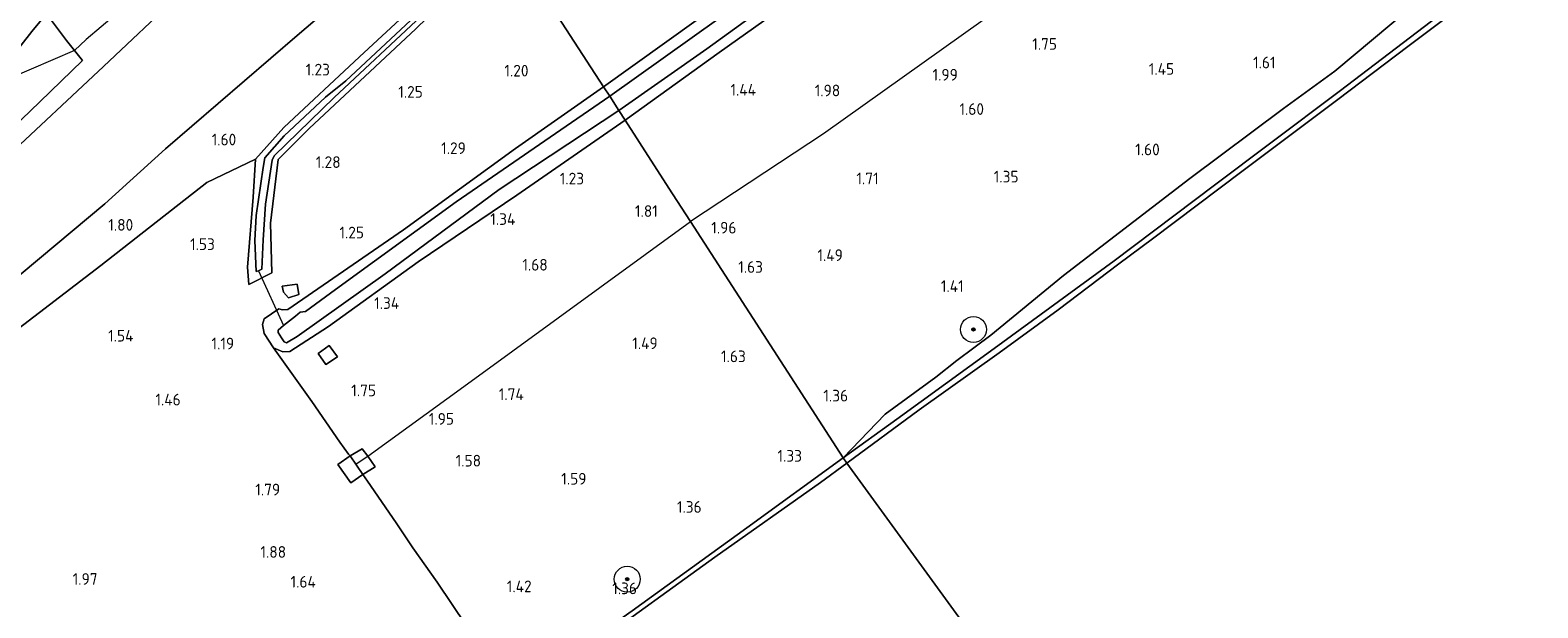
# Model space of a CAD drawing. Extents: x 130905 to 137824, y 412333 to 417928.
# Tile 135 of 256: x 133076 to 133309, y 414418 to 414507. Entities that reach past the tile are written whole.
import ezdxf
from ezdxf.enums import TextEntityAlignment as Align
from ezdxf.lldxf.tags import DXFTag

# ---------------------------------------------------------------- set-up
doc = ezdxf.new("R2010")
doc.units = 0
for name, color, linetype, lineweight in [('B-ME-GR-BOOM-S', 90, 'Continuous', 25), ('B-ME-GR-GRAS-GV', 60, 'Continuous', 13), ('B-ME-GW-OPHOGING_KRUIN-G', 90, 'Continuous', 18), ('B-ME-GW-TALUD_KRUIN-G', 90, 'Continuous', 18), ('B-ME-GW-TALUD_TEEN-G', 90, 'Continuous', 18), ('B-ME-IE-TERREINAFSCHEIDING_DOORGANG-G', 210, 'Continuous', 18), ('B-ME-IE-TERREINAFSCHEIDING_KUNSTMATIG_HEKWERK-G', 20, 'IE-TERREINAFSCHEIDING-KUNSTMATIG', 18), ('B-ME-KW-KUNSTWERK_DUIKER-G', 170, 'Continuous', 18), ('B-ME-OB-BEKLEDING_STEEN-GV', 30, 'Continuous', 18), ('B-ME-OB-OEVERVOORZIENING-G', 7, 'Continuous', 18), ('B-ME-OG-WATER_RIVIER-GV', 130, 'Continuous', 18), ('B-ME-OG-WATER_SLOOT-G', 120, 'Continuous', 18), ('B-ME-OG-WATER_SLOOT-GV', 120, 'Continuous', 18), ('B-ME-VH-VERHARDING_ASFALT-GV', 252, 'Continuous', 18), ('B-ME-VH-VERHARDING_BETON-GV', 252, 'Continuous', 18), ('B-ME-WH-WINTERBED-G', 150, 'WH-WINTERBED', 18), ('X-XX-AL-HOOGTELABEL-S', 7, 'Continuous', 25)]:
    doc.layers.add(name, color=color, linetype=linetype, lineweight=lineweight)
doc.styles.add('NLCS-ISO-ANNOTATIVE-T18', font='NLCS-ISO.ttf', dxfattribs={"height": 1.8})
doc.styles.get("Standard").update_dxf_attribs({"font": 'arial.ttf'})
doc.linetypes.add('IE-TERREINAFSCHEIDING-KUNSTMATIG', pattern='A,4,[82,NLCS.SHX,S=0.75,R=90,X=0,Y=0],4,-2', length=10)
tags = doc.linetypes.add('WH-WINTERBED', pattern='A,6,-3.5,["WB",Standard,S=1.8,R=0,X=-1.5,Y=-0.9],-3.5,6,-3.5,6,-3.5,6,-3.5,6,-3.5', length=51).pattern_tags.tags
tags[6] = DXFTag(74, 10)

# ---------------------------------------------------------------- blocks, each defined once
blk = doc.blocks.new('SAL-HOOGTELABEL-SO')
at = {"color": 0, "linetype": 'ByBlock', "lineweight": -2, "style": 'NLCS-ISO-ANNOTATIVE-T18'}
blk.add_attdef('HOOGTE', text='', height=1.8, dxfattribs=at).set_placement((2.79, 0), align=Align.RIGHT)
blk = doc.blocks.new('SGR-BOOM_01-SO')
at = {"linetype": 'ByBlock', "lineweight": 18}
h = blk.add_hatch(color=0, dxfattribs=at)
h.dxf.hatch_style = 1
edge = h.paths.add_edge_path()
edge.add_arc((0, 0), 0.25, 0, 360)
at = {"color": 0, "linetype": 'ByBlock', "lineweight": 18}
for radius in [2, 0.25]:
    blk.add_circle((0, 0), radius, dxfattribs=at)

msp = doc.modelspace()

# ---------------------------------------------------------------- linework, layer by layer
at = {"layer": 'B-ME-GR-GRAS-GV'}
for points in [[(133183.96, 414512.22, 0.922), (133164.809, 414498.459, 0.922), (133150.056, 414521.209, 1.069), (133162.919, 414533.69, 1.059), (133187.983, 414559.397, 1.074), (133201.936, 414574.448, 1.014), (133215.89, 414589.5, 0.953), (133227.457, 414602.014, 0.963), (133254.26, 414630.844, 1.038), (133268.781, 414647.526, 1.125), (133273.356, 414642.754, 1.2), (133278.149, 414636.917, 1.087), (133294.683, 414616.616, 1.07), (133306.576, 414601.916, 1.148), (133298.535, 414595.681, 1.164), (133286.043, 414586.506, 1.142), (133273.778, 414577.314, 1.051), (133266.933, 414572.085, 1.186), (133253.326, 414562.278, 1.135), (133235.55, 414549.246, 1.11), (133215.214, 414534.31, 0.96), (133202.343, 414525.463, 0.96)], [(133123.465, 414467.169, -0.248), (133118.891, 414463.813, -0.248), (133118.069, 414463.697, -0.248), (133117.31, 414463.101, -0.248), (133115.466, 414461.619, -0.248), (133114.676, 414460.943, -0.248), (133114.637, 414460.556, -0.248), (133115.186, 414459.718, -0.248), (133115.59, 414459.12, -0.248), (133115.93, 414458.946, -0.248), (133117.596, 414459.929, -0.248), (133131.146, 414469.616, -0.248), (133148.698, 414482.624, -0.248), (133167.156, 414494.818, -0.248), (133168.14, 414493.323, 1.17), (133151.438, 414481.75, 1.17), (133136.22, 414471.436, 1.095), (133122.419, 414461.471, 1.195), (133116.438, 414457.629, 1.182), (133115.389, 414457.573, 1.17), (133113.915, 414458.216, 1.17), (133112.503, 414460.421, 1.182), (133112.223, 414461.814, 1.17), (133112.494, 414462.655, 1.17), (133114.746, 414464.202, 1.182), (133115.314, 414464.082, 1.207), (133116.124, 414464.107, 1.195), (133133.985, 414476.385, 1.045), (133151.255, 414488.945, 0.822), (133164.809, 414498.459, 0.922), (133165.758, 414496.986, -0.248), (133156.579, 414490.706, -0.248), (133142.097, 414480.693, -0.248)], [(133117.589, 414468.02, 1.142), (133115.26, 414467.689, 1.142), (133115.475, 414466.774, 1.142), (133116.226, 414465.92, 1.055), (133117.828, 414466.41, 1.142)], [(133122.513, 414458.573, 1.242), (133120.798, 414457.322, 1.305), (133121.981, 414455.63, 1.355), (133123.81, 414456.823, 1.392)]]:
    msp.add_polyline3d(points, close=True, dxfattribs=at)
for points in [[(133312.093, 414598.2, 1.324), (133290.522, 414582.875, 1.287), (133268.538, 414565.988, 1.363), (133241.637, 414546.314, 1.368), (133231.045, 414538.5, 1.252), (133216.881, 414527.83, 1.152), (133199.248, 414515.549, 1.215), (133182.645, 414503.715, 1.215), (133168.14, 414493.323, 1.17), (133167.156, 414494.818, -0.248), (133180.702, 414504.326, -0.248), (133198.327, 414517.085, -0.248), (133220.927, 414533.206, -0.248), (133242.868, 414549.402, -0.248), (133272.865, 414571.245, -0.248), (133302.747, 414593.287, -0.248), (133328.559, 414612.049, -0.248)], [(133073.377, 414502.778, 6.422), (133076.686, 414506.971, 6.326), (133079.413, 414510.243, 6.27), (133086.839, 414518.331, 6.084), (133103.971, 414536.2, 5.524), (133118.496, 414551.675, 5.192), (133125.585, 414559.292, 4.989), (133126.17, 414558.386, 5.006), (133106.062, 414537.136, 5.62), (133087.618, 414517.881, 6.131), (133079.414, 414509.059, 6.333), (133082.035, 414505.601, 6.304), (133083.264, 414504.051, 6.29), (133084.492, 414502.501, 6.275), (133077.902, 414496.111, 6.259), (133069.366, 414487.982, 6.255)], [(133069.366, 414487.982, 6.255), (133077.902, 414496.111, 6.259), (133084.492, 414502.501, 6.275), (133083.264, 414504.051, 6.29), (133082.035, 414505.601, 6.304), (133079.414, 414509.059, 6.333), (133087.618, 414517.881, 6.131), (133106.062, 414537.136, 5.62), (133126.17, 414558.386, 5.006), (133126.837, 414557.35, 5.157), (133109.951, 414539.373, 5.592), (133091.453, 414520.167, 6.261), (133084.816, 414512.671, 6.356), (133097.104, 414523.863, 6.338), (133114.03, 414538.11, 6.113), (133128.26, 414552.65, 6.152), (133129.211, 414553.668, 6.102), (133133.778, 414546.585, 6.153), (133118.291, 414531.536, 6.097), (133099.375, 414512.609, 6.148), (133087.711, 414501.561, 6.216), (133072.472, 414487.273, 6.153)], [(133072.472, 414487.273, 6.153), (133087.711, 414501.561, 6.216), (133099.375, 414512.609, 6.148), (133118.291, 414531.536, 6.097), (133133.778, 414546.585, 6.153), (133144.385, 414530.136, 1.502), (133133.215, 414519.744, 1.546), (133117.607, 414506.349, 1.678), (133097.29, 414488.861, 1.735), (133087.949, 414480.408, 1.982), (133067.419, 414463.287, 2.348)], [(133067.419, 414463.287, 2.348), (133087.949, 414480.408, 1.982), (133097.29, 414488.861, 1.735), (133117.607, 414506.349, 1.678), (133133.215, 414519.744, 1.546), (133144.385, 414530.136, 1.502), (133148.534, 414523.699, 1.231), (133142.387, 414517.227, 1.227), (133127.171, 414503.061, 1.277), (133115.502, 414492.149, 1.14), (133111.174, 414487.297, 1.315), (133103.638, 414483.685, 1.44), (133087.319, 414470.886, 1.837), (133071.436, 414458.781, 2.17)], [(133320.759, 414530.024, 1.04), (133305.046, 414517.892, 1.033), (133292.439, 414508.574, 1.043), (133278.209, 414497.748, 1.056), (133267.641, 414489.795, 1.038), (133259, 414483.282, 1.054), (133243.5, 414471.591, 0.982), (133225.037, 414458.102, 1.066), (133210.004, 414447.2, 1.07), (133201.725, 414441.252, 1.208), (133208.195, 414447.969, 1.356), (133216.045, 414453.694, 1.289), (133219.287, 414456.265, 1.283), (133224.512, 414460.151, 1.24), (133235.7, 414469.358, 1.263), (133255.183, 414484.331, 1.342), (133269.605, 414495.096, 1.316), (133277.513, 414500.834, 1.426), (133289.147, 414510.579, 1.375), (133291.166, 414512.634, 1.342), (133293.134, 414514.42, 1.339), (133302.907, 414520.337, 1.342), (133317.561, 414530.854, 1.317)], [(133150.056, 414521.209, 1.069), (133164.809, 414498.459, 0.922), (133151.255, 414488.945, 0.822), (133133.985, 414476.385, 1.045), (133116.124, 414464.107, 1.195), (133115.314, 414464.082, 1.207), (133114.746, 414464.202, 1.182), (133112.494, 414462.655, 1.17), (133112.223, 414461.814, 1.17), (133112.503, 414460.421, 1.182), (133113.915, 414458.216, 1.17), (133119.829, 414449.899, 1.375), (133124.151, 414443.659, 1.832), (133125.52, 414441.814, 1.952), (133125.772, 414441.522, 2.009), (133123.828, 414440.217, 2.009), (133125.862, 414437.408, 2.009), (133127.725, 414438.646, 1.934), (133128.415, 414437.623, 1.926), (133132.86, 414431.205, 1.481), (133135.426, 414427.364, 1.378), (133139.149, 414422.075, 1.346), (133143.678, 414415.35, 1.339)], [(133195.255, 414518.099, -0.248), (133165.758, 414496.986, -0.248), (133164.809, 414498.459, 0.922), (133183.96, 414512.22, 0.922)], [(133135.859, 414507.396, 1.081), (133119.41, 414492.036, 1.069), (133114.649, 414487.257, 1.119), (133113.455, 414477.412, 1.094), (133113.677, 414469.785, 1.244), (133110.112, 414467.968, 1.34), (133109.948, 414470.636, 1.015), (133110.788, 414481.443, 1.177), (133111.174, 414487.297, 1.315), (133115.502, 414492.149, 1.14), (133127.171, 414503.061, 1.277), (133142.387, 414517.227, 1.227)], [(133289.147, 414510.579, 1.375), (133277.513, 414500.834, 1.426), (133269.605, 414495.096, 1.316), (133255.183, 414484.331, 1.342), (133235.7, 414469.358, 1.263), (133224.512, 414460.151, 1.24), (133219.287, 414456.265, 1.283), (133216.045, 414453.694, 1.289), (133208.195, 414447.969, 1.356), (133201.725, 414441.252, 1.208), (133178.216, 414477.665, 2.117), (133175.458, 414481.943, 1.832), (133172.574, 414486.416, 1.342), (133168.14, 414493.323, 1.17), (133182.645, 414503.715, 1.215), (133199.248, 414515.549, 1.215)], [(133137.345, 414510.81, 0.165), (133125.101, 414499.391, 0.165), (133121.949, 414496.84, 0.165), (133115.556, 414490.871, 0.165), (133112.578, 414487.497, 0.165), (133112.344, 414485.995, 0.165), (133111.258, 414478.611, 0.165), (133111.077, 414474.727, 0.165), (133111.24, 414469.961, 0.165), (133111.629, 414470.093, 0.165), (133112.145, 414470.315, 0.165), (133112.344, 414474.86, 0.165), (133112.702, 414480.361, 0.165), (133113.725, 414487.12, 0.165), (133114.017, 414487.8, 0.165), (133123.271, 414496.802, 0.165), (133136.679, 414509.324, 0.165)], [(133071.436, 414458.781, 2.17), (133087.319, 414470.886, 1.837), (133103.638, 414483.685, 1.44), (133111.174, 414487.297, 1.315), (133110.788, 414481.443, 1.177), (133109.948, 414470.636, 1.015), (133110.112, 414467.968, 1.34), (133113.677, 414469.785, 1.244), (133113.455, 414477.412, 1.094), (133114.649, 414487.257, 1.119), (133119.41, 414492.036, 1.069), (133135.859, 414507.396, 1.081)], [(133143.678, 414415.35, 1.339), (133139.149, 414422.075, 1.346), (133135.426, 414427.364, 1.378), (133132.86, 414431.205, 1.481), (133128.415, 414437.623, 1.926), (133127.725, 414438.646, 1.934), (133129.584, 414439.868, 2.067), (133128.449, 414441.484, 2.047), (133127.577, 414442.647, 2.047), (133125.772, 414441.522, 2.009), (133125.52, 414441.814, 1.952), (133124.151, 414443.659, 1.832), (133119.829, 414449.899, 1.375), (133113.915, 414458.216, 1.17), (133115.389, 414457.573, 1.17), (133116.438, 414457.629, 1.182), (133122.419, 414461.471, 1.195), (133136.22, 414471.436, 1.095), (133151.438, 414481.75, 1.17), (133168.14, 414493.323, 1.17), (133172.574, 414486.416, 1.342), (133175.458, 414481.943, 1.832), (133178.216, 414477.665, 2.117), (133201.725, 414441.252, 1.208), (133186.907, 414430.425, 0.961), (133169.223, 414417.669, 0.983)]]:
    msp.add_polyline3d(points, dxfattribs=at)
at = {"layer": 'B-ME-GW-OPHOGING_KRUIN-G'}
for points in [[(133483.323, 414704.766, 2.169), (133452.393, 414680.493, 2.23), (133430.76, 414663.908, 2.265), (133408.437, 414646.641, 2.167), (133381.672, 414626.483, 2.173), (133355.173, 414606.313, 2.131), (133325.322, 414582.903, 2.073), (133308.042, 414569.749, 2.061), (133282.153, 414551.318, 2.062), (133251.903, 414529.41, 2.082), (133226.353, 414510.889, 2.049), (133198.732, 414491.174, 2.031), (133178.216, 414477.665, 2.117)], [(133126.7, 414440.306, 2.05), (133128.449, 414441.484, 2.047), (133143.814, 414452.633, 2.018), (133178.216, 414477.665, 2.117)]]:
    msp.add_polyline3d(points, dxfattribs=at)
at = {"layer": 'B-ME-GW-TALUD_KRUIN-G'}
for points in [[(133133.778, 414546.585, 6.153), (133118.291, 414531.536, 6.097), (133099.375, 414512.609, 6.148), (133087.711, 414501.561, 6.216), (133072.472, 414487.273, 6.153), (133069.771, 414485.469, 6.153), (133066.043, 414482.919, 6.231), (133061.691, 414479.481, 6.144), (133040.749, 414458.294, 5.32), (133026.939, 414444.197, 4.694), (133022.09, 414438.762, 4.595), (133021.023, 414436.839, 4.335), (133020.022, 414434.854, 4.123), (133019.25, 414433.865, 4.024), (133017.535, 414432.564, 3.964), (133015.406, 414430.225, 3.901), (133012.438, 414426.806, 3.82), (133011.362, 414425.481, 3.791), (133006.459, 414420.029, 3.576), (132998.166, 414410.007, 3.151), (132992.515, 414403.627, 3.134), (132990.513, 414401.783, 3.107), (132988.622, 414398.822, 2.894), (132987.555, 414395.388, 2.459)], [(133216.045, 414453.694, 1.289), (133219.287, 414456.265, 1.283), (133224.512, 414460.151, 1.24), (133235.7, 414469.358, 1.263), (133255.183, 414484.331, 1.342), (133269.605, 414495.096, 1.316), (133277.513, 414500.834, 1.426), (133289.147, 414510.579, 1.375), (133291.166, 414512.634, 1.342), (133293.134, 414514.42, 1.339), (133302.907, 414520.337, 1.342), (133317.561, 414530.854, 1.317)], [(133216.045, 414453.694, 1.289), (133208.195, 414447.969, 1.356), (133201.725, 414441.252, 1.208)], [(133201.725, 414441.252, 1.208), (133186.907, 414430.425, 0.961), (133169.223, 414417.669, 0.983), (133153.843, 414406.816, 0.999), (133151.047, 414404.849, 1.033), (133142.855, 414399.557, 1.135)]]:
    msp.add_polyline3d(points, dxfattribs=at)
at = {"layer": 'B-ME-GW-TALUD_TEEN-G'}
msp.add_polyline3d([(133144.385, 414530.136, 1.502), (133133.215, 414519.744, 1.546), (133117.607, 414506.349, 1.678), (133097.29, 414488.861, 1.735), (133087.949, 414480.408, 1.982), (133067.419, 414463.287, 2.348), (133043.842, 414443.509, 2.423), (133028.546, 414431.148, 2.49), (133026.664, 414429.688, 2.599)], dxfattribs=at)
at = {"layer": 'B-ME-IE-TERREINAFSCHEIDING_DOORGANG-G'}
for points in [[(133082.035, 414505.601, 6.304), (133083.264, 414504.051, 6.29), (133084.492, 414502.501, 6.275)], [(133125.52, 414441.814, 1.952), (133125.772, 414441.522, 2.009), (133127.725, 414438.646, 1.934)]]:
    msp.add_polyline3d(points, dxfattribs=at)
at = {"layer": 'B-ME-IE-TERREINAFSCHEIDING_KUNSTMATIG_HEKWERK-G'}
for points in [[(133126.17, 414558.386, 5.006), (133106.062, 414537.136, 5.62), (133087.618, 414517.881, 6.131), (133079.414, 414509.059, 6.333), (133082.035, 414505.601, 6.304)], [(133084.492, 414502.501, 6.275), (133077.902, 414496.111, 6.259), (133069.366, 414487.982, 6.255)], [(133111.174, 414487.297, 1.315), (133103.638, 414483.685, 1.44), (133087.319, 414470.886, 1.837), (133071.436, 414458.781, 2.17), (133047.383, 414439.596, 2.241), (133032.16, 414427.714, 2.329), (133028, 414423.295, 2.438)], [(133125.52, 414441.814, 1.952), (133124.151, 414443.659, 1.832), (133119.829, 414449.899, 1.375), (133113.915, 414458.216, 1.17)], [(133127.725, 414438.646, 1.934), (133128.415, 414437.623, 1.926), (133132.86, 414431.205, 1.481), (133135.426, 414427.364, 1.378), (133139.149, 414422.075, 1.346), (133143.678, 414415.35, 1.339), (133151.047, 414404.849, 1.033), (133151.653, 414404.081, 1)]]:
    msp.add_polyline3d(points, dxfattribs=at)
at = {"layer": 'B-ME-KW-KUNSTWERK_DUIKER-G'}
msp.add_polyline3d([(133111.629, 414470.093, 0.165), (133115.466, 414461.619, -0.248)], dxfattribs=at)
at = {"layer": 'B-ME-OB-BEKLEDING_STEEN-GV'}
msp.add_polyline3d([(133319.462, 414528.025, 1), (133304.837, 414516.788, 1), (133288.778, 414504.653, 1), (133277.989, 414496.484, 1), (133263.171, 414485.409, 1), (133249.442, 414475.008, 1), (133244.215, 414471.135, 1), (133234.869, 414464.071, 1), (133225.79, 414457.449, 1), (133213.45, 414448.619, 1), (133202.291, 414440.391, 1), (133201.725, 414441.252, 1.208), (133210.004, 414447.2, 1.07), (133225.037, 414458.102, 1.066), (133243.5, 414471.591, 0.982), (133259, 414483.282, 1.054), (133267.641, 414489.795, 1.038), (133278.209, 414497.748, 1.056), (133292.439, 414508.574, 1.043), (133305.046, 414517.892, 1.033), (133320.759, 414530.024, 1.04)], dxfattribs=at)
msp.add_polyline3d([(133162.88, 414412.172, 1), (133151.653, 414404.081, 1), (133151.047, 414404.849, 1.033), (133153.843, 414406.816, 0.999), (133169.223, 414417.669, 0.983), (133186.907, 414430.425, 0.961), (133201.725, 414441.252, 1.208), (133202.291, 414440.391, 1), (133198.257, 414437.439, 1), (133181.977, 414425.929, 1)], close=True, dxfattribs=at)
at = {"layer": 'B-ME-OB-OEVERVOORZIENING-G'}
for points in [[(133202.291, 414440.391, 1), (133213.45, 414448.619, 1), (133225.79, 414457.449, 1), (133234.869, 414464.071, 1), (133244.215, 414471.135, 1), (133249.442, 414475.008, 1), (133263.171, 414485.409, 1), (133277.989, 414496.484, 1), (133288.778, 414504.653, 1), (133304.837, 414516.788, 1), (133319.462, 414528.025, 1), (133335.876, 414540.362, 1), (133349.293, 414550.355, 1), (133351.083, 414551.684, 1), (133369.654, 414565.587, 1), (133390.696, 414581.634, 1), (133403.713, 414591.574, 1), (133430.254, 414611.984, 1), (133453.409, 414629.802, 1), (133466.233, 414639.675, 1), (133480.982, 414651.087, 1), (133494.954, 414662.058, 1), (133505.62, 414670.627, 1)], [(132918.294, 414254.21, 1), (132931.759, 414262.253, 1), (132946.462, 414271.093, 1), (132963.706, 414281.525, 1), (132979.167, 414290.788, 1), (132994.345, 414300.111, 1), (133009.582, 414309.604, 1), (133018.1, 414315.095, 1), (133029.602, 414322.442, 1), (133042.574, 414330.672, 1), (133056.362, 414339.555, 1), (133067.948, 414347.14, 1), (133069.337, 414348.013, 1), (133085.408, 414358.203, 1), (133105.8, 414371.513, 1), (133122.443, 414382.973, 1), (133139.73, 414395.85, 1), (133149.392, 414402.614, 1), (133151.653, 414404.081, 1), (133162.88, 414412.172, 1), (133181.977, 414425.929, 1), (133198.257, 414437.439, 1), (133202.291, 414440.391, 1)]]:
    msp.add_polyline3d(points, dxfattribs=at)
at = {"layer": 'B-ME-OG-WATER_RIVIER-GV'}
for points in [[(133555.212, 414605.328, 1), (133258.215, 414375.569, 1), (133252.627, 414371.245, 1), (133202.291, 414440.391, 1), (133213.45, 414448.619, 1), (133225.79, 414457.449, 1), (133234.869, 414464.071, 1), (133244.215, 414471.135, 1), (133249.442, 414475.008, 1), (133263.171, 414485.409, 1), (133277.989, 414496.484, 1), (133288.778, 414504.653, 1), (133304.837, 414516.788, 1), (133319.462, 414528.025, 1), (133335.876, 414540.362, 1), (133349.293, 414550.355, 1), (133351.083, 414551.684, 1), (133369.654, 414565.587, 1), (133390.696, 414581.634, 1), (133403.713, 414591.574, 1), (133430.254, 414611.984, 1), (133453.409, 414629.802, 1)], [(133069.337, 414348.013, 1), (133085.408, 414358.203, 1), (133105.8, 414371.513, 1), (133122.443, 414382.973, 1), (133139.73, 414395.85, 1), (133149.392, 414402.614, 1), (133151.653, 414404.081, 1), (133162.88, 414412.172, 1), (133181.977, 414425.929, 1), (133198.257, 414437.439, 1), (133202.291, 414440.391, 1), (133252.627, 414371.245, 1), (132975.686, 414183.2, 1)]]:
    msp.add_polyline3d(points, dxfattribs=at)
at = {"layer": 'B-ME-OG-WATER_SLOOT-G'}
for points in [[(133253.326, 414562.278, 1.135), (133235.55, 414549.246, 1.11), (133215.214, 414534.31, 0.96), (133202.343, 414525.463, 0.96), (133183.96, 414512.22, 0.922), (133164.809, 414498.459, 0.922)], [(133168.14, 414493.323, 1.17), (133182.645, 414503.715, 1.215), (133199.248, 414515.549, 1.215), (133216.881, 414527.83, 1.152), (133231.045, 414538.5, 1.252)], [(133148.534, 414523.699, 1.231), (133142.387, 414517.227, 1.227), (133127.171, 414503.061, 1.277), (133115.502, 414492.149, 1.14), (133111.174, 414487.297, 1.315), (133110.788, 414481.443, 1.177), (133109.948, 414470.636, 1.015), (133110.112, 414467.968, 1.34), (133113.677, 414469.785, 1.244), (133113.455, 414477.412, 1.094), (133114.649, 414487.257, 1.119), (133119.41, 414492.036, 1.069), (133135.859, 414507.396, 1.081), (133150.056, 414521.209, 1.069)], [(133168.14, 414493.323, 1.17), (133151.438, 414481.75, 1.17), (133136.22, 414471.436, 1.095), (133122.419, 414461.471, 1.195), (133116.438, 414457.629, 1.182), (133115.389, 414457.573, 1.17), (133113.915, 414458.216, 1.17), (133112.503, 414460.421, 1.182), (133112.223, 414461.814, 1.17), (133112.494, 414462.655, 1.17), (133114.746, 414464.202, 1.182), (133115.314, 414464.082, 1.207), (133116.124, 414464.107, 1.195), (133133.985, 414476.385, 1.045), (133151.255, 414488.945, 0.822), (133164.809, 414498.459, 0.922)]]:
    msp.add_polyline3d(points, dxfattribs=at)
at = {"layer": 'B-ME-OG-WATER_SLOOT-GV'}
for points in [[(133111.629, 414470.093, 0.165), (133111.24, 414469.961, 0.165), (133111.077, 414474.727, 0.165), (133111.258, 414478.611, 0.165), (133112.344, 414485.995, 0.165), (133112.578, 414487.497, 0.165), (133115.556, 414490.871, 0.165), (133121.949, 414496.84, 0.165), (133125.101, 414499.391, 0.165), (133137.345, 414510.81, 0.165), (133149.26, 414522.38, 0.165), (133149.651, 414521.692, 0.165), (133136.679, 414509.324, 0.165), (133123.271, 414496.802, 0.165), (133114.017, 414487.8, 0.165), (133113.725, 414487.12, 0.165), (133112.702, 414480.361, 0.165), (133112.344, 414474.86, 0.165), (133112.145, 414470.315, 0.165)], [(133117.596, 414459.929, -0.248), (133115.93, 414458.946, -0.248), (133115.59, 414459.12, -0.248), (133115.186, 414459.718, -0.248), (133114.637, 414460.556, -0.248), (133114.676, 414460.943, -0.248), (133115.466, 414461.619, -0.248), (133117.31, 414463.101, -0.248), (133118.069, 414463.697, -0.248), (133118.891, 414463.813, -0.248), (133123.465, 414467.169, -0.248), (133142.097, 414480.693, -0.248), (133156.579, 414490.706, -0.248), (133165.758, 414496.986, -0.248), (133167.156, 414494.818, -0.248), (133148.698, 414482.624, -0.248), (133131.146, 414469.616, -0.248)]]:
    msp.add_polyline3d(points, close=True, dxfattribs=at)
msp.add_polyline3d([(133198.327, 414517.085, -0.248), (133180.702, 414504.326, -0.248), (133167.156, 414494.818, -0.248), (133165.758, 414496.986, -0.248), (133195.255, 414518.099, -0.248)], dxfattribs=at)
at = {"layer": 'B-ME-VH-VERHARDING_ASFALT-GV'}
msp.add_polyline3d([(133074.748, 414508.882, 6.332), (133078.391, 414513.027, 6.255), (133087.358, 414522.574, 5.973), (133104.718, 414540.795, 5.468), (133124.157, 414561.506, 4.933), (133125.585, 414559.292, 4.989), (133118.496, 414551.675, 5.192), (133103.971, 414536.2, 5.524), (133086.839, 414518.331, 6.084), (133079.413, 414510.243, 6.27), (133076.686, 414506.971, 6.326), (133073.377, 414502.778, 6.422)], dxfattribs=at)
at = {"layer": 'B-ME-VH-VERHARDING_BETON-GV'}
for points in [[(133117.828, 414466.41, 1.142), (133116.226, 414465.92, 1.055), (133115.475, 414466.774, 1.142), (133115.26, 414467.689, 1.142), (133117.589, 414468.02, 1.142)], [(133123.81, 414456.823, 1.392), (133121.981, 414455.63, 1.355), (133120.798, 414457.322, 1.305), (133122.513, 414458.573, 1.242)], [(133127.725, 414438.646, 1.934), (133125.862, 414437.408, 2.009), (133123.828, 414440.217, 2.009), (133125.772, 414441.522, 2.009)], [(133129.584, 414439.868, 2.067), (133127.725, 414438.646, 1.934), (133125.772, 414441.522, 2.009), (133127.577, 414442.647, 2.047), (133128.449, 414441.484, 2.047)]]:
    msp.add_polyline3d(points, close=True, dxfattribs=at)
at = {"layer": 'B-ME-WH-WINTERBED-G'}
msp.add_polyline3d([(133132.188, 414549.051, 6.135), (133105.859, 414523.387, 6.222), (133085.081, 414505.729, 6.237), (133083.264, 414504.051, 6.29), (133069.834, 414498.273, 6.414), (133060.867, 414490.876, 6.405), (133029.999, 414463.835, 6.212), (133001.123, 414438.745, 6.233), (132992.148, 414430.968, 6.249), (132961.233, 414403.809, 6.254), (132929.707, 414376.417, 6.216), (132897.646, 414348.868, 6.27), (132876.35, 414331.15, 6.321), (132867.025, 414323.308, 6.287)], dxfattribs=at)

# ---------------------------------------------------------------- block references
at = {"layer": 'B-ME-GR-BOOM-S'}
for p in [(133221.822, 414461.03, 1.264), (133168.459, 414422.527, 1.15)]:
    msp.add_blockref('SGR-BOOM_01-SO', p, dxfattribs=at)
at = {"layer": 'X-XX-AL-HOOGTELABEL-S'}
for p, values in [((133231.909, 414504.151, 1.752), {'HOOGTE': '1.75'}), ((133119.845, 414500.198, 1.231), {'HOOGTE': '1.23'}), ((133150.45, 414500.036, 1.202), {'HOOGTE': '1.20'}), ((133216.624, 414499.406, 1.989), {'HOOGTE': '1.99'}), ((133249.97, 414500.298, 1.445), {'HOOGTE': '1.45'}), ((133265.599, 414501.296, 1.614), {'HOOGTE': '1.61'}), ((133134.161, 414496.766, 1.252), {'HOOGTE': '1.25'}), ((133185.521, 414497.092, 1.443), {'HOOGTE': '1.44'}), ((133198.495, 414496.982, 1.977), {'HOOGTE': '1.98'}), ((133220.658, 414494.115, 1.602), {'HOOGTE': '1.60'}), ((133105.401, 414489.42, 1.602), {'HOOGTE': '1.60'}), ((133140.788, 414488.086, 1.29), {'HOOGTE': '1.29'}), ((133247.749, 414487.888, 1.602), {'HOOGTE': '1.60'}), ((133121.49, 414485.933, 1.277), {'HOOGTE': '1.28'}), ((133159.017, 414483.397, 1.231), {'HOOGTE': '1.23'}), ((133204.417, 414483.418, 1.714), {'HOOGTE': '1.71'}), ((133225.987, 414483.694, 1.35), {'HOOGTE': '1.35'}), ((133089.523, 414476.264, 1.802), {'HOOGTE': '1.80'}), ((133148.426, 414477.149, 1.34), {'HOOGTE': '1.34'}), ((133170.383, 414478.386, 1.814), {'HOOGTE': '1.81'}), ((133125.094, 414475.076, 1.252), {'HOOGTE': '1.25'}), ((133182.496, 414475.826, 1.964), {'HOOGTE': '1.96'}), ((133102.107, 414473.283, 1.527), {'HOOGTE': '1.53'}), ((133198.904, 414471.588, 1.488), {'HOOGTE': '1.49'}), ((133153.408, 414470.106, 1.677), {'HOOGTE': '1.68'}), ((133186.591, 414469.77, 1.626), {'HOOGTE': '1.63'}), ((133217.529, 414466.814, 1.414), {'HOOGTE': '1.41'}), ((133130.522, 414464.198, 1.34), {'HOOGTE': '1.34'}), ((133089.558, 414459.166, 1.54), {'HOOGTE': '1.54'}), ((133105.079, 414457.964, 1.193), {'HOOGTE': '1.19'}), ((133170.36, 414458.003, 1.488), {'HOOGTE': '1.49'}), ((133183.945, 414455.985, 1.627), {'HOOGTE': '1.63'}), ((133126.951, 414450.731, 1.752), {'HOOGTE': '1.75'}), ((133096.841, 414449.318, 1.462), {'HOOGTE': '1.46'}), ((133149.727, 414450.15, 1.743), {'HOOGTE': '1.74'}), ((133199.718, 414449.928, 1.36), {'HOOGTE': '1.36'}), ((133138.965, 414446.344, 1.952), {'HOOGTE': '1.95'}), ((133143.138, 414439.9, 1.576), {'HOOGTE': '1.58'}), ((133192.61, 414440.641, 1.327), {'HOOGTE': '1.33'}), ((133159.384, 414437.109, 1.59), {'HOOGTE': '1.59'}), ((133112.173, 414435.45, 1.793), {'HOOGTE': '1.79'}), ((133177.141, 414432.768, 1.356), {'HOOGTE': '1.36'}), ((133113.088, 414425.827, 1.877), {'HOOGTE': '1.88'}), ((133084.026, 414421.658, 1.968), {'HOOGTE': '1.97'}), ((133117.674, 414421.228, 1.64), {'HOOGTE': '1.64'}), ((133150.937, 414420.515, 1.418), {'HOOGTE': '1.42'}), ((133167.172, 414420.21, 1.364), {'HOOGTE': '1.36'})]:
    msp.add_blockref('SAL-HOOGTELABEL-SO', p, dxfattribs=at).add_auto_attribs(values)

doc.saveas('drawing.dxf')
